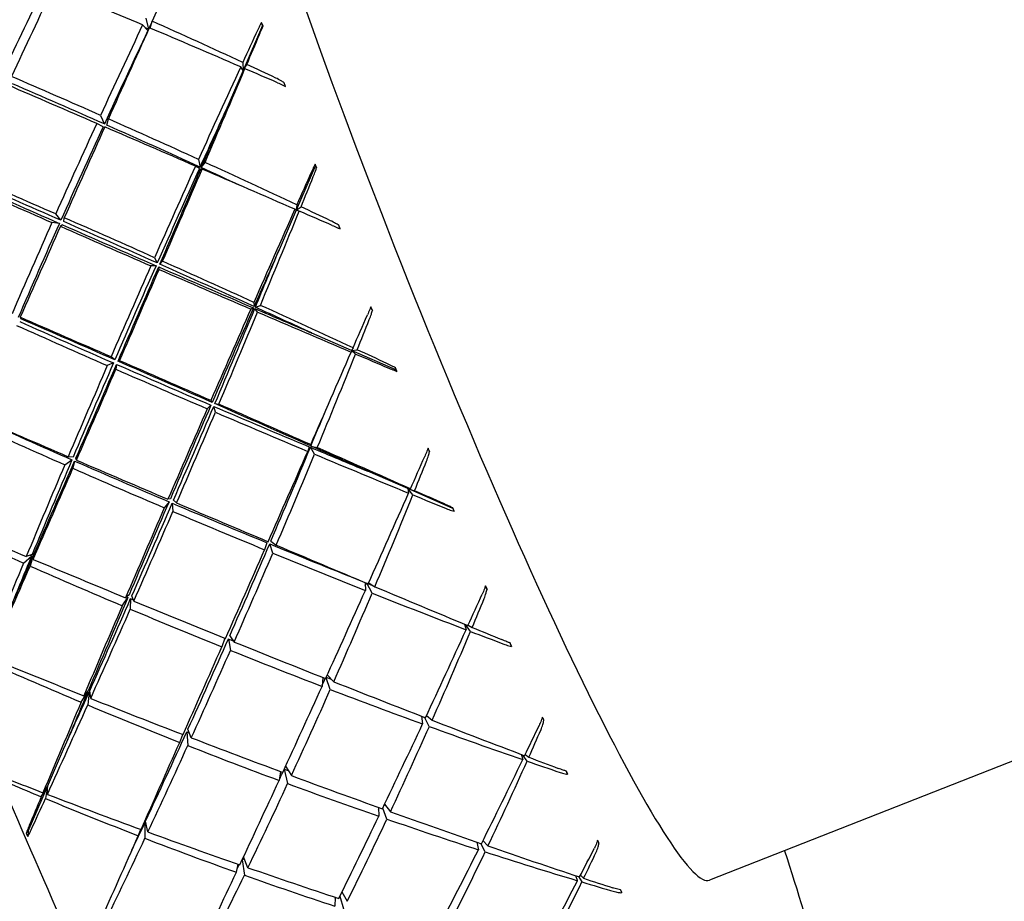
# Model space of a CAD drawing. Header units: inches. Extents: x 24 to 1128, y -94 to 748.
# Tile 94 of 256: x 381.553 to 382.601, y 191.251 to 192.189. Entities that reach past the tile are written whole.
import ezdxf

# ---------------------------------------------------------------- set-up
doc = ezdxf.new("R2010")
doc.units = ezdxf.units.IN
doc.header["$LTSCALE"] = 32
doc.header["$MEASUREMENT"] = 0
doc.layers.add('Visible (ANSI)', color=7, linetype='Continuous', lineweight=30)

msp = doc.modelspace()

# ---------------------------------------------------------------- linework, layer by layer
at = {"layer": 'Visible (ANSI)'}
for p, q in [((381.68756, 192.19075), (381.69048, 192.17906)), ((381.6923, 192.18026), (381.69439, 192.18769)), ((381.81186, 192.18311), (381.81085, 192.18633)), ((381.68983, 192.17769), (381.68422, 192.18369)), ((381.81186, 192.18311), (381.79107, 192.1351)), ((381.81186, 192.18311), (381.81235, 192.18257)), ((381.79107, 192.1351), (381.77265, 192.09255)), ((381.79107, 192.1351), (381.78859, 192.13905)), ((381.7907, 192.14364), (381.79107, 192.1351)), ((381.79107, 192.1351), (381.79508, 192.1416)), ((381.79316, 192.13708), (381.79107, 192.1351)), ((381.83624, 192.11818), (381.83501, 192.12197)), ((381.63931, 192.08739), (381.64346, 192.07817)), ((381.64626, 192.07693), (381.64773, 192.08365)), ((381.64214, 192.07531), (381.63536, 192.07879)), ((381.74367, 192.04049), (381.74533, 192.03232)), ((381.7447, 192.03094), (381.74044, 192.03333)), ((381.74757, 192.03024), (381.74608, 192.03034)), ((381.74667, 192.03171), (381.7506, 192.03733)), ((381.86818, 192.03395), (381.84766, 191.98641)), ((381.86818, 192.03395), (381.8678, 192.03549)), ((381.86818, 192.03395), (381.86937, 192.03168)), ((381.84766, 191.98641), (381.84628, 191.98744)), ((381.84834, 191.99208), (381.84766, 191.98641)), ((381.84766, 191.98641), (381.85277, 191.99)), ((381.59713, 191.97569), (381.59177, 191.98239)), ((381.60047, 191.97422), (381.60081, 191.97842)), ((381.84766, 191.98641), (381.82947, 191.94427)), ((381.85091, 191.98544), (381.84766, 191.98641)), ((381.59563, 191.97231), (381.5877, 191.97326)), ((381.59897, 191.97085), (381.59675, 191.96929)), ((381.89429, 191.96656), (381.89312, 191.97034)), ((381.69689, 191.93586), (381.69973, 191.93023)), ((381.69845, 191.92734), (381.69305, 191.92718)), ((381.70171, 191.92342), (381.70133, 191.92608)), ((381.70257, 191.92896), (381.70542, 191.93205)), ((381.80221, 191.88239), (381.79936, 191.88113)), ((381.80252, 191.88831), (381.80282, 191.88378)), ((381.80417, 191.88317), (381.80952, 191.88513)), ((381.92708, 191.8833), (381.92879, 191.87973)), ((381.55383, 191.87244), (381.55462, 191.87078)), ((381.80657, 191.87803), (381.8036, 191.88179)), ((381.90641, 191.83719), (381.86435, 191.85568)), ((381.6546, 191.82715), (381.65059, 191.83022)), ((381.90641, 191.83719), (381.90618, 191.8353)), ((381.9082, 191.83992), (381.90641, 191.83719)), ((381.90641, 191.83719), (381.91267, 191.83786)), ((381.95386, 191.81634), (381.90641, 191.83719)), ((381.91084, 191.83331), (381.90641, 191.83719)), ((381.65314, 191.82377), (381.64662, 191.82107)), ((381.65652, 191.82229), (381.65577, 191.81707)), ((381.65798, 191.82567), (381.65973, 191.82622)), ((381.95386, 191.81634), (381.95322, 191.8187)), ((381.95386, 191.81634), (381.95467, 191.81484)), ((381.75691, 191.77885), (381.75295, 191.77504)), ((381.75672, 191.78369), (381.75817, 191.78173)), ((381.76167, 191.77131), (381.75982, 191.77761)), ((381.76103, 191.78047), (381.76532, 191.77991)), ((381.86309, 191.73681), (381.86197, 191.73597)), ((381.86137, 191.7346), (381.85998, 191.7297)), ((381.86722, 191.72667), (381.86277, 191.73401)), ((381.86334, 191.73537), (381.87014, 191.7337)), ((381.98792, 191.73292), (381.9896, 191.72932)), ((381.60136, 191.71543), (381.60896, 191.72067)), ((381.61018, 191.72354), (381.60501, 191.72403)), ((381.61183, 191.71941), (381.60997, 191.71165)), ((381.61373, 191.7203), (381.61308, 191.72229)), ((381.96631, 191.69001), (381.92381, 191.7086)), ((382.01426, 191.66903), (381.96631, 191.69001)), ((381.97194, 191.68332), (381.96631, 191.69001)), ((381.96631, 191.69001), (381.97375, 191.68779)), ((381.96926, 191.68978), (381.96631, 191.69001)), ((381.96631, 191.69001), (381.96726, 191.68523)), ((381.7123, 191.67597), (381.70724, 191.66964)), ((381.71375, 191.67932), (381.71116, 191.6787)), ((381.7157, 191.67453), (381.71644, 191.66573)), ((381.71714, 191.67788), (381.72035, 191.67479)), ((382.01426, 191.66903), (382.01429, 191.66964)), ((382.01426, 191.66903), (382.01576, 191.66588)), ((381.81652, 191.63238), (381.81403, 191.62497)), ((381.82278, 191.62138), (381.81944, 191.63118)), ((381.82065, 191.634), (381.8264, 191.62984)), ((381.55745, 191.61073), (381.56611, 191.61848)), ((381.56667, 191.61984), (381.56037, 191.61776)), ((381.56747, 191.61788), (381.5645, 191.60762)), ((381.56762, 191.61473), (381.56807, 191.61925)), ((381.92118, 191.58992), (381.92126, 191.58163)), ((381.92851, 191.57876), (381.92272, 191.58928)), ((381.92489, 191.58975), (381.93142, 191.58563)), ((382.04911, 191.58657), (382.05075, 191.58303)), ((383.06934, 191.58057), (382.28758, 191.27314)), ((381.66244, 191.56536), (381.66857, 191.5742)), ((381.66978, 191.57702), (381.66606, 191.57383)), ((381.67145, 191.57299), (381.67107, 191.56172)), ((381.67481, 191.57022), (381.6727, 191.57582)), ((382.0268, 191.54575), (382.02847, 191.5398)), ((382.03314, 191.53801), (382.02784, 191.54532)), ((382.03075, 191.5448), (382.03496, 191.54235)), ((381.77183, 191.53068), (381.76852, 191.52157)), ((381.77551, 191.53009), (381.77772, 191.51786)), ((381.77695, 191.53336), (381.78163, 191.52672)), ((382.07504, 191.52582), (382.07675, 191.52211)), ((381.87613, 191.48895), (381.87524, 191.47954)), ((381.88398, 191.47619), (381.8794, 191.48871)), ((381.88075, 191.49168), (381.88761, 191.4844)), ((381.61873, 191.46266), (381.62591, 191.47396)), ((381.62648, 191.4753), (381.62165, 191.46954)), ((381.62889, 191.46666), (381.62788, 191.47474)), ((381.62728, 191.47339), (381.62578, 191.45971)), ((381.98106, 191.44781), (381.98215, 191.43945)), ((381.98936, 191.43682), (381.98423, 191.44658)), ((381.98645, 191.44865), (381.99231, 191.44345)), ((381.73603, 191.42479), (381.73244, 191.43388)), ((381.72365, 191.41992), (381.72683, 191.42833)), ((381.73119, 191.43112), (381.73227, 191.41653)), ((381.58287, 191.37296), (381.60106, 191.4151)), ((382.08695, 191.40719), (382.08878, 191.40149)), ((382.09341, 191.39988), (382.08906, 191.40639)), ((382.09145, 191.40704), (382.09527, 191.40404)), ((381.83493, 191.39138), (381.83857, 191.376)), ((381.8364, 191.39456), (381.84252, 191.38454)), ((381.83092, 191.38886), (381.82941, 191.37939)), ((382.13502, 191.38945), (382.13659, 191.38601)), ((381.56235, 191.32542), (381.58287, 191.37296)), ((381.5763, 191.36198), (381.58287, 191.37296)), ((381.58287, 191.37296), (381.57813, 191.36632)), ((381.58287, 191.37296), (381.58078, 191.36011)), ((381.5828, 191.36453), (381.58287, 191.37296)), ((381.93527, 191.35063), (381.93554, 191.34123)), ((381.94422, 191.33822), (381.93973, 191.34995)), ((381.94168, 191.354), (381.94792, 191.34609)), ((381.67962, 191.32048), (381.68225, 191.32724)), ((381.6867, 191.33467), (381.68664, 191.31777)), ((381.68978, 191.32448), (381.68731, 191.33597)), ((381.56235, 191.32542), (381.56028, 191.32319)), ((381.56235, 191.32542), (381.5619, 191.31964)), ((382.04002, 191.31366), (382.0416, 191.3056)), ((382.04876, 191.30329), (382.04415, 191.31223)), ((382.04644, 191.31526), (382.05177, 191.3096)), ((381.79633, 191.28648), (381.79164, 191.29804)), ((381.78396, 191.28161), (381.78572, 191.29018)), ((381.79021, 191.29496), (381.79251, 191.27856)), ((382.14714, 191.27267), (382.1453, 191.27798)), ((382.14803, 191.27707), (382.15172, 191.2713)), ((382.15363, 191.27522), (382.15016, 191.27845)), ((381.88927, 191.2549), (381.88887, 191.24554)), ((381.89419, 191.25631), (381.89794, 191.24256)), ((381.89631, 191.26062), (381.90198, 191.25069)), ((382.19283, 191.26303), (382.19426, 191.2599))]:
    msp.add_line(p, q, dxfattribs=at)
for centre, major_axis, ratio, start_param, end_param in [((382.0131, 191.9711), (0.27448, -0.69797), 0.086988, 3.1415927, 6.2831853), ((381.58666, 191.8034), (-0.716, -1.62403), 0.0326249, 4.4253089, 4.4879037), ((381.91805, 191.93372), (-0.74019, -1.5918), 0.24529, 4.6416975, 4.7014929), ((381.58666, 191.8034), (-0.72635, -1.62221), 0.0976264, 4.4942167, 4.5543186), ((381.91805, 191.93372), (-1.60426, 0.70832), 0.0778029, 4.8929184, 4.9530202), ((381.91805, 191.93372), (-0.7179, -1.5712), 0.1793447, 4.6329559, 4.636837), ((381.58666, 191.8034), (-1.5381, 0.70578), 0.2330987, 4.6866494, 4.7492442), ((381.90413, 191.919), (0.33856, -0.86068), 0.012554, 1.8770869, 1.8816844), ((381.91805, 191.93372), (-0.73555, -1.60983), 0.1793447, 4.6387697, 4.6988716), ((381.91805, 191.93372), (-0.7179, -1.5712), 0.1793447, 4.6387697, 4.7023933), ((381.58666, 191.8034), (-0.716, -1.62403), 0.0326249, 4.4923254, 4.5533536), ((381.58666, 191.8034), (-1.50118, 0.68884), 0.2330987, 4.7501209, 4.7523185), ((381.91805, 191.93372), (-0.7179, -1.5712), 0.1793447, 4.6372238, 4.637893), ((381.91805, 191.93372), (-1.60426, 0.70832), 0.0778029, 4.8274685, 4.8884967), ((381.91805, 191.93372), (-0.72855, -1.62062), 0.1141624, 4.6123087, 4.6339418), ((381.58666, 191.8034), (-0.70274, -1.61883), 0.0328481, 1.7955022, 1.8156531), ((381.91805, 191.93372), (-0.72855, -1.62062), 0.1141624, 4.6367968, 4.697825), ((381.58666, 191.8034), (-0.70274, -1.61883), 0.0328481, 1.7300523, 1.7926471), ((381.91805, 191.93372), (-1.60426, 0.70832), 0.0778029, 4.8029804, 4.8246135), ((381.58666, 191.8034), (-1.5381, 0.70578), 0.2330987, 4.6636435, 4.6837944), ((381.58666, 191.8034), (-1.57185, 0.70842), 0.1628473, 4.7522396, 4.8123415), ((381.91805, 191.93372), (-1.62222, 0.70513), 0.0116912, 4.8926276, 4.9524229), ((381.58666, 191.8034), (-1.53412, 0.69142), 0.1628473, 4.7487179, 4.8123415), ((381.8213, 192.14056), (0.29288, -0.83567), 0.0076701, 1.5412605, 1.545858), ((381.91805, 191.93372), (-0.71106, -1.58172), 0.1141624, 4.6632179, 4.70137), ((381.58666, 191.8034), (-0.68588, -1.57998), 0.0328481, 1.7300523, 1.7690811), ((381.58666, 191.8034), (-1.57185, 0.70842), 0.1628473, 4.6858634, 4.7468916), ((381.91805, 191.93372), (-0.73555, -1.60983), 0.1793447, 4.7042196, 4.7640149), ((381.91805, 191.93372), (-0.7179, -1.5712), 0.1793447, 4.7042196, 4.7675289), ((381.58666, 191.8034), (-0.716, -1.62403), 0.0326249, 4.5587015, 4.6188034), ((381.91805, 191.93372), (-1.62222, 0.70513), 0.0116912, 4.8271777, 4.8872796), ((381.58666, 191.8034), (-1.53412, 0.69142), 0.1628473, 4.6823185, 4.7468916), ((381.91805, 191.93372), (-0.72855, -1.62062), 0.1141624, 4.7022467, 4.7623485), ((381.91805, 191.93372), (-0.71106, -1.58172), 0.1141624, 4.7022467, 4.7658702), ((381.58666, 191.8034), (-0.68588, -1.57998), 0.0328481, 1.6646025, 1.7291756), ((381.58666, 191.8034), (-0.70274, -1.61883), 0.0328481, 1.6646025, 1.7256307), ((381.58666, 191.8034), (-1.53412, 0.69142), 0.1628473, 4.6543809, 4.6814418), ((381.91805, 191.93372), (-1.62222, 0.70513), 0.0116912, 4.7617279, 4.8227561), ((381.58666, 191.8034), (-1.57185, 0.70842), 0.1628473, 4.618847, 4.6814418), ((381.93266, 191.84791), (0.34698, -0.85048), 0.0120441, 1.7836741, 1.7882712), ((381.58666, 191.8034), (-1.59857, 0.70868), 0.0948361, 4.7512133, 4.8110086), ((381.58666, 191.8034), (-1.56021, 0.69167), 0.0948361, 4.7476993, 4.8110086), ((381.91805, 191.93372), (-0.7189, -1.62424), 0.0491935, 4.6765992, 4.6982323), ((381.58666, 191.8034), (-0.6864, -1.60672), 0.099356, 1.7295099, 1.7496609), ((381.91805, 191.93372), (-1.63324, 0.69892), 0.0535697, 1.3299967, 1.3900986), ((381.91805, 191.93372), (-1.59404, 0.68215), 0.0535697, 1.3264751, 1.3900986), ((381.91805, 191.93372), (-0.7189, -1.62424), 0.0491935, 4.7010873, 4.7621156), ((381.58666, 191.8034), (-1.57185, 0.70842), 0.1628473, 4.595841, 4.6159919), ((381.58666, 191.8034), (-1.59857, 0.70868), 0.0948361, 4.6854569, 4.7455588), ((381.58666, 191.8034), (-0.6864, -1.60672), 0.099356, 1.6640601, 1.7266549), ((381.91805, 191.93372), (-1.62222, 0.70513), 0.0116912, 4.7372398, 4.7588729), ((381.91805, 191.93372), (-0.73555, -1.60983), 0.1793447, 4.7696694, 4.8297713), ((381.91805, 191.93372), (-0.7179, -1.5712), 0.1793447, 4.7696694, 4.833293), ((381.58666, 191.8034), (-0.716, -1.62403), 0.0326249, 4.6244579, 4.6842533), ((381.91805, 191.93372), (-1.63324, 0.69892), 0.0535697, 1.3957531, 1.4555485), ((381.91805, 191.93372), (-1.59404, 0.68215), 0.0535697, 1.3922392, 1.4555485), ((381.58666, 191.8034), (-1.56021, 0.69167), 0.0948361, 4.6819352, 4.7455588), ((381.84582, 192.07222), (0.3107, -0.85088), 0.0105426, 1.4423216, 1.4469187), ((381.91805, 191.93372), (-0.70165, -1.58526), 0.0491935, 4.7275084, 4.7656605), ((381.58666, 191.8034), (-0.66993, -1.56816), 0.099356, 1.6640601, 1.7030889), ((381.91805, 191.93372), (-0.72855, -1.62062), 0.1141624, 4.7676965, 4.8274918), ((381.91805, 191.93372), (-0.71106, -1.58172), 0.1141624, 4.7676965, 4.8310058), ((381.58666, 191.8034), (-0.68588, -1.57998), 0.0328481, 1.5991526, 1.6627762), ((381.91805, 191.93372), (-1.59404, 0.68215), 0.0535697, 1.4573748, 1.5209983), ((381.58666, 191.8034), (-1.56021, 0.69167), 0.0948361, 4.6155358, 4.6801089), ((381.58666, 191.8034), (-1.59857, 0.70868), 0.0948361, 4.6190807, 4.6801089), ((381.58666, 191.8034), (-0.70274, -1.61883), 0.0328481, 1.5991526, 1.6592545), ((381.91805, 191.93372), (-1.63324, 0.69892), 0.0535697, 1.4608964, 1.5209983), ((381.91805, 191.93372), (-0.70165, -1.58526), 0.0491935, 4.7665372, 4.8301607), ((381.58666, 191.8034), (-1.56021, 0.69167), 0.0948361, 4.5756303, 4.6146591), ((381.58666, 191.8034), (-1.59857, 0.70868), 0.0948361, 4.5520643, 4.6146591), ((381.96144, 191.77856), (0.35236, -0.83311), 0.0103914, 1.6881327, 1.6927304), ((381.58666, 191.8034), (-1.61831, 0.70622), 0.0284162, 4.6852743, 4.7450697), ((381.91805, 191.93372), (-0.7189, -1.62424), 0.0491935, 4.7665372, 4.8266391), ((381.58666, 191.8034), (-0.66993, -1.56816), 0.099356, 1.5986103, 1.6631834), ((381.58666, 191.8034), (-0.6864, -1.60672), 0.099356, 1.5986103, 1.6596385), ((381.91805, 191.93372), (-1.59404, 0.68215), 0.0535697, 1.521875, 1.5600271), ((381.91805, 191.93372), (-1.63324, 0.69892), 0.0535697, 1.5254199, 1.5864482), ((381.91805, 191.93372), (-0.7064, -1.62081), 0.0161071, 1.5199124, 1.5415455), ((381.91805, 191.93372), (-1.63737, 0.68947), 0.1185359, 1.3942353, 1.4543372), ((381.91805, 191.93372), (-1.59808, 0.67292), 0.1185359, 1.3907136, 1.4543372), ((381.58666, 191.8034), (-1.57947, 0.68927), 0.0284162, 4.6817604, 4.7450697), ((381.58666, 191.8034), (-0.66679, -1.58788), 0.1674968, 1.6626654, 1.6828163), ((381.91805, 191.93372), (-0.7064, -1.62081), 0.0161071, 1.4560292, 1.5170574), ((381.58666, 191.8034), (-0.66679, -1.58788), 0.1674968, 1.5972155, 1.6598103), ((381.91805, 191.93372), (-1.63324, 0.69892), 0.0535697, 1.5893032, 1.6109363), ((381.58666, 191.8034), (-1.59857, 0.70868), 0.0948361, 4.5290583, 4.5492092), ((381.91805, 191.93372), (-0.72855, -1.62062), 0.1141624, 4.8331463, 4.8932482), ((381.91805, 191.93372), (-0.71106, -1.58172), 0.1141624, 4.8331463, 4.8967699), ((381.58666, 191.8034), (-0.68588, -1.57998), 0.0328481, 1.5337028, 1.5970121), ((381.91805, 191.93372), (-1.59808, 0.67292), 0.1185359, 1.4564777, 1.519787), ((381.58666, 191.8034), (-1.57947, 0.68927), 0.0284162, 4.6159963, 4.6796198), ((381.58666, 191.8034), (-1.61831, 0.70622), 0.0284162, 4.6195179, 4.6796198), ((381.58666, 191.8034), (-0.70274, -1.61883), 0.0328481, 1.5337028, 1.5934981), ((381.91805, 191.93372), (-1.63737, 0.68947), 0.1185359, 1.4599917, 1.519787), ((381.8721, 192.00173), (0.32629, -0.8594), 0.0121135, 1.3469749, 1.3515718), ((381.91805, 191.93372), (-0.70165, -1.58526), 0.0491935, 4.831987, 4.8952963), ((381.58666, 191.8034), (-0.66993, -1.56816), 0.099356, 1.5331604, 1.596784), ((381.91805, 191.93372), (-1.59808, 0.67292), 0.1185359, 1.5216133, 1.5852369), ((381.58666, 191.8034), (-1.57947, 0.68927), 0.0284162, 4.5495968, 4.61417), ((381.58666, 191.8034), (-1.61831, 0.70622), 0.0284162, 4.5531418, 4.61417), ((381.91805, 191.93372), (-0.7189, -1.62424), 0.0491935, 4.831987, 4.8917824), ((381.58666, 191.8034), (-0.6864, -1.60672), 0.099356, 1.5331604, 1.5932623), ((381.91805, 191.93372), (-1.63737, 0.68947), 0.1185359, 1.525135, 1.5852369), ((381.58666, 191.8034), (-0.65078, -1.54977), 0.1674968, 1.5972155, 1.6195059), ((381.91805, 191.93372), (-1.6347, 0.67656), 0.1837522, 1.3912772, 1.4523054), ((381.58666, 191.8034), (-1.63109, 0.7008), 0.0370077, 1.5378451, 1.597947), ((381.91805, 191.93372), (-1.59547, 0.66033), 0.1837522, 1.3895657, 1.4523054), ((381.91805, 191.93372), (-0.7064, -1.62081), 0.0161071, 1.3915057, 1.4516075), ((381.58666, 191.8034), (-0.65078, -1.54977), 0.1674968, 1.5317657, 1.5963388), ((381.58666, 191.8034), (-0.66679, -1.58788), 0.1674968, 1.5317657, 1.5927939), ((381.91805, 191.93372), (-1.59808, 0.67292), 0.1185359, 1.5861135, 1.6242656), ((381.58666, 191.8034), (-1.57947, 0.68927), 0.0284162, 4.5096914, 4.5487201), ((381.91805, 191.93372), (-1.63737, 0.68947), 0.1185359, 1.5896585, 1.6506867), ((381.58666, 191.8034), (-1.61831, 0.70622), 0.0284162, 4.4861253, 4.5487201), ((381.99001, 191.71203), (0.35486, -0.80946), 0.0074231, 1.5889042, 1.5935022), ((381.91805, 191.93372), (-0.72855, -1.62062), 0.1141624, 4.8985962, 4.9596244), ((381.91805, 191.93372), (-0.71106, -1.58172), 0.1141624, 4.8985962, 4.9631694), ((381.58666, 191.8034), (-0.68588, -1.57998), 0.0328481, 1.4682529, 1.5318765), ((381.91805, 191.93372), (-1.59547, 0.66033), 0.1837522, 1.4541317, 1.5177552), ((381.58666, 191.8034), (-1.63109, 0.7008), 0.0370077, 1.6032949, 1.6630903), ((381.91805, 191.93372), (-0.69087, -1.61045), 0.0822965, 1.4541199, 1.4757529), ((381.58666, 191.8034), (-0.64363, -1.56252), 0.237924, 1.5947849, 1.6149358), ((381.58666, 191.8034), (-0.70274, -1.61883), 0.0328481, 1.4682529, 1.5283548), ((381.91805, 191.93372), (-1.6347, 0.67656), 0.1837522, 1.4576534, 1.5177552), ((381.91805, 191.93372), (-0.69087, -1.61045), 0.0822965, 1.3902366, 1.4512648), ((381.58666, 191.8034), (-0.64363, -1.56252), 0.237924, 1.5293351, 1.5919299), ((381.91805, 191.93372), (-1.63737, 0.68947), 0.1185359, 1.6535418, 1.6751748), ((381.58666, 191.8034), (-1.61831, 0.70622), 0.0284162, 4.4631193, 4.4832703), ((381.91805, 191.93372), (-0.70165, -1.58526), 0.0491935, 4.8974369, 4.9610604), ((381.58666, 191.8034), (-0.66993, -1.56816), 0.099356, 1.4677106, 1.5310199), ((381.91805, 191.93372), (-1.59547, 0.66033), 0.1837522, 1.5198958, 1.5832051), ((381.58666, 191.8034), (-1.63109, 0.7008), 0.0370077, 1.6687448, 1.7288467), ((381.91805, 191.93372), (-0.7189, -1.62424), 0.0491935, 4.8974369, 4.9575388), ((381.58666, 191.8034), (-0.6864, -1.60672), 0.099356, 1.4677106, 1.5275059), ((381.91805, 191.93372), (-1.6347, 0.67656), 0.1837522, 1.5234098, 1.5832051), ((381.89968, 191.93029), (0.33926, -0.86075), 0.0125514, 1.2536093, 1.258206), ((381.91805, 191.93372), (-1.62537, 0.65994), 0.249769, 1.3867111, 1.4493059), ((381.58666, 191.8034), (-1.63697, 0.69219), 0.1019971, 1.536829, 1.5978572), ((381.58666, 191.8034), (-0.65078, -1.54977), 0.1674968, 1.4663158, 1.5299394), ((381.91805, 191.93372), (-1.59547, 0.66033), 0.1837522, 1.5850314, 1.6442678), ((381.91805, 191.93372), (-0.7064, -1.62081), 0.0161071, 1.3263624, 1.3861577), ((381.58666, 191.8034), (-0.66679, -1.58788), 0.1674968, 1.4663158, 1.5264177), ((381.91805, 191.93372), (-1.6347, 0.67656), 0.1837522, 1.5885531, 1.6486549), ((381.58666, 191.8034), (-1.63109, 0.7008), 0.0370077, 1.7341946, 1.7952229), ((381.91805, 191.93372), (-0.72855, -1.62062), 0.1141624, 4.964046, 5.0266408), ((381.91805, 191.93372), (-0.71106, -1.58172), 0.1141624, 4.964046, 5.0030748), ((381.58666, 191.8034), (-0.68588, -1.57998), 0.0328481, 1.4292242, 1.4673762), ((381.91805, 191.93372), (-1.58636, 0.6441), 0.249769, 1.4483274, 1.4493059), ((381.91805, 191.93372), (-1.58636, 0.6441), 0.249769, 1.4501825, 1.4504681), ((381.58666, 191.8034), (-1.63697, 0.69219), 0.1019971, 1.6022789, 1.6623807), ((381.58666, 191.8034), (-0.70274, -1.61883), 0.0328481, 1.4028031, 1.4638313), ((381.91805, 191.93372), (-1.62537, 0.65994), 0.249769, 1.4537275, 1.5147557), ((381.58666, 191.8034), (-0.62819, -1.52502), 0.237924, 1.5263314, 1.5283533), ((381.91805, 191.93372), (-1.59547, 0.66033), 0.1837522, 1.6507011, 1.6540138), ((381.91805, 191.93372), (-0.69087, -1.61045), 0.0822965, 1.3257131, 1.385815), ((381.58666, 191.8034), (-0.64363, -1.56252), 0.237924, 1.4638852, 1.5249134), ((381.91805, 191.93372), (-1.6347, 0.67656), 0.1837522, 1.6530766, 1.7141048), ((381.58666, 191.8034), (-1.63109, 0.7008), 0.0370077, 1.7996445, 1.8622393), ((382.01787, 191.64952), (0.35474, -0.78074), 0.0028516, 1.484241, 1.4888379), ((381.91805, 191.93372), (-0.70165, -1.58526), 0.0491935, 4.9628867, 5.0274599), ((381.58666, 191.8034), (-0.66993, -1.56816), 0.099356, 1.4022607, 1.4658843), ((381.91805, 191.93372), (-1.58636, 0.6441), 0.249769, 1.5138714, 1.5147557), ((381.91805, 191.93372), (-1.58636, 0.6441), 0.249769, 1.516582, 1.5183327), ((381.58666, 191.8034), (-1.63697, 0.69219), 0.1019971, 1.6677287, 1.727524), ((381.91805, 191.93372), (-0.6721, -1.59331), 0.1499622, 1.3875053, 1.4091384), ((381.58666, 191.8034), (-0.61657, -1.53095), 0.3113697, 1.5255387, 1.5456896), ((381.91805, 191.93372), (-0.7189, -1.62424), 0.0491935, 4.9628867, 5.023915), ((381.58666, 191.8034), (-0.6864, -1.60672), 0.099356, 1.4022607, 1.4623626), ((381.91805, 191.93372), (-1.62537, 0.65994), 0.249769, 1.5201037, 1.5802055), ((381.91805, 191.93372), (-0.6721, -1.59331), 0.1499622, 1.323622, 1.3846503), ((381.58666, 191.8034), (-0.61657, -1.53095), 0.3113697, 1.4600888, 1.5226836), ((381.91805, 191.93372), (-1.6347, 0.67656), 0.1837522, 1.7169598, 1.7385929), ((381.58666, 191.8034), (-1.63109, 0.7008), 0.0370077, 1.8650943, 1.8852453), ((381.58666, 191.8034), (-0.65078, -1.54977), 0.1674968, 1.400866, 1.4641753), ((381.91805, 191.93372), (-1.58636, 0.6441), 0.249769, 1.5823461, 1.5856419), ((381.58666, 191.8034), (-1.63697, 0.69219), 0.1019971, 1.7331786, 1.7932804), ((381.91805, 191.93372), (-0.7064, -1.62081), 0.0161071, 1.260606, 1.3207079), ((381.58666, 191.8034), (-0.66679, -1.58788), 0.1674968, 1.400866, 1.4606613), ((381.91805, 191.93372), (-1.62537, 0.65994), 0.249769, 1.5858601, 1.6456554), ((381.92811, 191.85909), (0.34934, -0.85472), 0.0119206, 1.1606744, 1.1652712), ((381.91805, 191.93372), (-1.60959, 0.63925), 0.317159, 1.4479342, 1.510529), ((381.58666, 191.8034), (-1.63602, 0.68019), 0.167098, 1.6004664, 1.6614946), ((381.58666, 191.8034), (-0.62819, -1.52502), 0.237924, 1.4562957, 1.4611627), ((381.91805, 191.93372), (-1.58636, 0.6441), 0.249769, 1.6477492, 1.6512126), ((381.58666, 191.8034), (-1.63697, 0.69219), 0.1019971, 1.7986284, 1.8596566), ((381.91805, 191.93372), (-0.70165, -1.58526), 0.0491935, 5.0283366, 5.0673653), ((381.91805, 191.93372), (-1.57096, 0.62391), 0.317159, 1.510266, 1.510529), ((381.91805, 191.93372), (-0.69087, -1.61045), 0.0822965, 1.2605698, 1.3203651), ((381.58666, 191.8034), (-0.64363, -1.56252), 0.237924, 1.3984354, 1.4585372), ((381.91805, 191.93372), (-1.62537, 0.65994), 0.249769, 1.6510034, 1.7111052), ((381.58666, 191.8034), (-0.66993, -1.56816), 0.099356, 1.3632319, 1.401384), ((381.91805, 191.93372), (-1.57096, 0.62391), 0.317159, 1.5114057, 1.5119283), ((381.58666, 191.8034), (-1.63602, 0.68019), 0.167098, 1.6659162, 1.7260181), ((381.91805, 191.93372), (-0.7189, -1.62424), 0.0491935, 5.0283366, 5.0909314), ((381.58666, 191.8034), (-0.6864, -1.60672), 0.099356, 1.3368109, 1.3978391), ((381.91805, 191.93372), (-1.60959, 0.63925), 0.317159, 1.5149507, 1.5759789), ((381.58666, 191.8034), (-1.63697, 0.69219), 0.1019971, 1.8640782, 1.926673), ((382.04455, 191.59204), (0.35201, -0.74772), 0.003728, 4.9062136, 4.9108111), ((381.91805, 191.93372), (-0.6721, -1.59331), 0.1499622, 1.2590985, 1.3192004), ((381.58666, 191.8034), (-0.61657, -1.53095), 0.3113697, 1.394639, 1.4556672), ((381.91805, 191.93372), (-1.62537, 0.65994), 0.249769, 1.7155269, 1.7765551), ((381.91805, 191.93372), (-0.64988, -1.56958), 0.2197415, 1.3199127, 1.3415458), ((381.58666, 191.8034), (0.58495, 1.49358), 0.3886709, 4.5959322, 4.6160831), ((381.58666, 191.8034), (-0.65078, -1.54977), 0.1674968, 1.3354162, 1.3990397), ((381.91805, 191.93372), (-1.57096, 0.62391), 0.317159, 1.5778052, 1.5795665), ((381.58666, 191.8034), (-1.63602, 0.68019), 0.167098, 1.7313661, 1.7911614), ((381.91805, 191.93372), (-0.7064, -1.62081), 0.0161071, 1.1942298, 1.255258), ((381.58666, 191.8034), (-0.66679, -1.58788), 0.1674968, 1.3354162, 1.395518), ((381.91805, 191.93372), (-1.60959, 0.63925), 0.317159, 1.5813268, 1.6414287), ((381.91805, 191.93372), (-0.64988, -1.56958), 0.2197415, 1.2560294, 1.3170577), ((381.58666, 191.8034), (-1.63697, 0.69219), 0.1019971, 1.9295281, 1.949679), ((381.91805, 191.93372), (-1.57096, 0.62391), 0.317159, 1.6435907, 1.6463386), ((381.58666, 191.8034), (0.58495, 1.49358), 0.3886709, 4.5304824, 4.5930772), ((381.91805, 191.93372), (-1.62537, 0.65994), 0.249769, 1.7794101, 1.8010432), ((381.58666, 191.8034), (-1.62837, 0.66454), 0.2328579, 1.6386942, 1.6603273), ((381.91805, 191.93372), (-0.69087, -1.61045), 0.0822965, 1.1948134, 1.2549153), ((381.58666, 191.8034), (-0.62819, -1.52502), 0.237924, 1.3882722, 1.3939435), ((381.58666, 191.8034), (-1.63602, 0.68019), 0.167098, 1.7968159, 1.8569178), ((381.95679, 191.7896), (0.35656, -0.84181), 0.0101871, 1.066485, 1.0710806), ((381.91805, 191.93372), (-1.58765, 0.61393), 0.3865323, 1.4844851, 1.504636), ((381.58666, 191.8034), (-0.64363, -1.56252), 0.237924, 1.3329855, 1.3927809), ((381.91805, 191.93372), (-1.60959, 0.63925), 0.317159, 1.6470832, 1.7068786), ((381.91805, 191.93372), (-0.7189, -1.62424), 0.0491935, 5.0937864, 5.1139374), ((381.58666, 191.8034), (-0.6864, -1.60672), 0.099356, 1.3123227, 1.3339558), ((381.91805, 191.93372), (-1.58765, 0.61393), 0.3865323, 1.507491, 1.5700858), ((381.58666, 191.8034), (-1.62837, 0.66454), 0.2328579, 1.6631824, 1.7242106), ((381.58666, 191.8034), (-0.60177, -1.49421), 0.3113697, 1.3888254, 1.3899567), ((381.91805, 191.93372), (-1.57096, 0.62391), 0.317159, 1.7108027, 1.7115801), ((381.91805, 191.93372), (-0.6721, -1.59331), 0.1499622, 1.1939552, 1.2537506), ((381.58666, 191.8034), (-0.61657, -1.53095), 0.3113697, 1.3291891, 1.389291), ((381.91805, 191.93372), (-1.60959, 0.63925), 0.317159, 1.7122265, 1.7723284), ((381.58666, 191.8034), (-1.63602, 0.68019), 0.167098, 1.8622658, 1.923294), ((381.58666, 191.8034), (-0.65078, -1.54977), 0.1674968, 1.3146291, 1.3345395), ((381.91805, 191.93372), (-1.54955, 0.5992), 0.3865323, 1.5709625, 1.5715873), ((381.53583, 191.70472), (-0.33355, 0.86079), 0.1356644, 1.9767954, 1.9813928), ((381.91805, 191.93372), (-0.7064, -1.62081), 0.0161071, 1.1272134, 1.1898082), ((381.58666, 191.8034), (-0.66679, -1.58788), 0.1674968, 1.2699663, 1.3309945), ((381.91805, 191.93372), (-1.58765, 0.61393), 0.3865323, 1.5745075, 1.6355357), ((381.58666, 191.8034), (-1.62837, 0.66454), 0.2328579, 1.7286322, 1.7887341), ((381.58666, 191.8034), (-1.63602, 0.68019), 0.167098, 1.9277156, 1.9903104), ((381.91805, 191.93372), (-0.62386, -1.53956), 0.2923442, 1.2510568, 1.2726899), ((382.06964, 191.54049), (0.3471, -0.71232), 0.0128049, 5.0270641, 5.0316629), ((381.91805, 191.93372), (-1.54955, 0.5992), 0.3865323, 1.6377888, 1.6391163), ((381.91805, 191.93372), (-0.64988, -1.56958), 0.2197415, 1.1915059, 1.2516078), ((381.58666, 191.8034), (0.58495, 1.49358), 0.3886709, 4.4650325, 4.5260607), ((381.91805, 191.93372), (-1.60959, 0.63925), 0.317159, 1.7767501, 1.8377783), ((381.58666, 191.8034), (0.54759, 1.45106), 0.4707946, 4.5216856, 4.5418365), ((381.58666, 191.8034), (-0.62819, -1.52502), 0.237924, 1.3235094, 1.3266753), ((381.58666, 191.8034), (-1.62837, 0.66454), 0.2328579, 1.7940821, 1.8538774), ((381.91805, 191.93372), (-0.69087, -1.61045), 0.0822965, 1.1284372, 1.1894654), ((381.58666, 191.8034), (-0.64363, -1.56252), 0.237924, 1.2675357, 1.3276376), ((381.91805, 191.93372), (-1.58765, 0.61393), 0.3865323, 1.6408836, 1.7009855), ((381.58666, 191.8034), (-1.63602, 0.68019), 0.167098, 1.9931655, 2.0133164), ((381.91805, 191.93372), (-0.62386, -1.53956), 0.2923442, 1.1871735, 1.2482018), ((381.58666, 191.8034), (0.54759, 1.45106), 0.4707946, 4.4562358, 4.5188305), ((381.91805, 191.93372), (-1.60959, 0.63925), 0.317159, 1.8406333, 1.8622664), ((381.58666, 191.8034), (-0.60177, -1.49421), 0.3113697, 1.3217157, 1.3226048), ((381.91805, 191.93372), (-1.54955, 0.5992), 0.3865323, 1.705079, 1.7056439), ((381.98556, 191.72223), (0.36046, -0.82149), 0.0072083, 0.9698577, 0.9744551)]:
    msp.add_ellipse(centre, major_axis=major_axis, ratio=ratio, start_param=start_param, end_param=end_param, dxfattribs=at)
for points, knots in [([(381.03542, 192.9272), (381.02584, 192.91616), (381.02523, 192.90011), (381.02829, 192.83825), (381.03934, 192.7793), (381.07715, 192.62894), (381.10304, 192.53973), (381.16708, 192.33833), (381.20517, 192.2263), (381.28976, 191.9905), (381.33622, 191.8668), (381.43286, 191.62015), (381.48301, 191.49725), (381.58194, 191.26464), (381.6307, 191.15497), (381.72194, 190.95987), (381.7644, 190.8745), (381.8389, 190.73644), (381.8708, 190.68397), (381.91709, 190.62262), (381.93136, 190.60561), (381.95033, 190.60503)], [4.0989298, 4.0989298, 4.0989298, 4.0989298, 4.3058174, 4.3058174, 4.6466811, 4.6466811, 4.9687286, 4.9687286, 5.2893325, 5.2893325, 5.6096244, 5.6096244, 5.9298473, 5.9298473, 6.2501266, 6.2501266, 6.5706808, 6.5706808, 6.8924496, 6.8924496, 7.1577613, 7.1577613, 7.1577613, 7.1577613]), ([(381.81085, 192.18633), (381.81037, 192.1855), (381.80986, 192.18459), (381.80856, 192.18216), (381.80756, 192.18014), (381.80676, 192.1784)], [0.15983274, 0.15983274, 0.15983274, 0.15983274, 0.167963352, 0.167963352, 0.182651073, 0.182651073, 0.182651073, 0.182651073]), ([(381.8086, 192.17344), (381.80938, 192.17526), (381.81027, 192.1774), (381.81142, 192.18023), (381.81191, 192.18146), (381.81235, 192.18257)], [0, 0, 0, 0, 0.015156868, 0.015156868, 0.025145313, 0.025145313, 0.025145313, 0.025145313]), ([(381.83501, 192.12197), (381.83387, 192.12272), (381.83263, 192.1235), (381.8298, 192.12516), (381.82769, 192.12628), (381.82592, 192.12711)], [0.165380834, 0.165380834, 0.165380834, 0.165380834, 0.175369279, 0.175369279, 0.190526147, 0.190526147, 0.190526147, 0.190526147]), ([(381.8278, 192.12211), (381.82954, 192.12136), (381.83165, 192.1204), (381.83433, 192.11913), (381.83538, 192.11862), (381.83635, 192.11812)], [0, 0, 0, 0, 0.014687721, 0.014687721, 0.022818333, 0.022818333, 0.022818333, 0.022818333]), ([(381.8678, 192.03549), (381.86735, 192.03459), (381.86688, 192.0336), (381.86566, 192.03103), (381.86471, 192.02895), (381.86393, 192.02719)], [0.15983274, 0.15983274, 0.15983274, 0.15983274, 0.167963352, 0.167963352, 0.182651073, 0.182651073, 0.182651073, 0.182651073]), ([(381.86587, 192.02214), (381.86661, 192.02399), (381.86746, 192.02619), (381.86853, 192.02917), (381.86897, 192.03047), (381.86937, 192.03168)], [0, 0, 0, 0, 0.015156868, 0.015156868, 0.025145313, 0.025145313, 0.025145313, 0.025145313]), ([(381.89312, 191.97034), (381.89199, 191.97103), (381.89076, 191.97174), (381.88793, 191.97331), (381.88581, 191.97441), (381.88402, 191.97525)], [0.165380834, 0.165380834, 0.165380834, 0.165380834, 0.175369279, 0.175369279, 0.190526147, 0.190526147, 0.190526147, 0.190526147]), ([(381.88598, 191.97021), (381.88775, 191.96944), (381.88986, 191.96852), (381.89253, 191.96734), (381.89356, 191.96688), (381.89453, 191.96645)], [0, 0, 0, 0, 0.014687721, 0.014687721, 0.022818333, 0.022818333, 0.022818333, 0.022818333]), ([(381.92718, 191.88353), (381.92676, 191.88256), (381.92632, 191.88151), (381.92517, 191.87883), (381.92426, 191.87671), (381.92349, 191.87495)], [0.15981607, 0.15981607, 0.15981607, 0.15981607, 0.167946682, 0.167946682, 0.182634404, 0.182634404, 0.182634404, 0.182634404]), ([(381.92549, 191.86992), (381.92622, 191.87176), (381.92703, 191.874), (381.92803, 191.87708), (381.92844, 191.87845), (381.92879, 191.87973)], [0, 0, 0, 0, 0.015156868, 0.015156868, 0.025145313, 0.025145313, 0.025145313, 0.025145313]), ([(381.95322, 191.8187), (381.95211, 191.8193), (381.9509, 191.81995), (381.94809, 191.82139), (381.94597, 191.82243), (381.94417, 191.82326)], [0.165380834, 0.165380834, 0.165380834, 0.165380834, 0.175369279, 0.175369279, 0.190526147, 0.190526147, 0.190526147, 0.190526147]), ([(381.94618, 191.81826), (381.94796, 191.8175), (381.95007, 191.81663), (381.95271, 191.81559), (381.95373, 191.81519), (381.95467, 191.81484)], [0, 0, 0, 0, 0.014687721, 0.014687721, 0.022818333, 0.022818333, 0.022818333, 0.022818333]), ([(381.98796, 191.73304), (381.98758, 191.73201), (381.98717, 191.73092), (381.98608, 191.72816), (381.98519, 191.72603), (381.98443, 191.72429)], [0.15981607, 0.15981607, 0.15981607, 0.15981607, 0.167946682, 0.167946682, 0.182634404, 0.182634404, 0.182634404, 0.182634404]), ([(381.98646, 191.71936), (381.98718, 191.72117), (381.98796, 191.72342), (381.9889, 191.72657), (381.98928, 191.72799), (381.9896, 191.72932)], [0, 0, 0, 0, 0.015156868, 0.015156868, 0.025145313, 0.025145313, 0.025145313, 0.025145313]), ([(382.01429, 191.66964), (382.01322, 191.67015), (382.01202, 191.67071), (382.00925, 191.67198), (382.00714, 191.67294), (382.00533, 191.67374)], [0.165386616, 0.165386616, 0.165386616, 0.165386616, 0.17537506, 0.17537506, 0.190531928, 0.190531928, 0.190531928, 0.190531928]), ([(382.00737, 191.66886), (382.00914, 191.66814), (382.01124, 191.66735), (382.01384, 191.66646), (382.01484, 191.66614), (382.01576, 191.66588)], [0, 0, 0, 0, 0.014687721, 0.014687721, 0.022818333, 0.022818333, 0.022818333, 0.022818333]), ([(382.04913, 191.58661), (382.04877, 191.58553), (382.04838, 191.58441), (382.04733, 191.58161), (382.04646, 191.57949), (382.04569, 191.5778)], [0.159824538, 0.159824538, 0.159824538, 0.159824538, 0.16795515, 0.16795515, 0.182642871, 0.182642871, 0.182642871, 0.182642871]), ([(382.04772, 191.57305), (382.04845, 191.57481), (382.04921, 191.57704), (382.05011, 191.58022), (382.05046, 191.58166), (382.05075, 191.58303)], [0, 0, 0, 0, 0.015156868, 0.015156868, 0.025145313, 0.025145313, 0.025145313, 0.025145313]), ([(382.07529, 191.52573), (382.07425, 191.52612), (382.07309, 191.52657), (382.07036, 191.52765), (382.06828, 191.52849), (382.06648, 191.52924)], [0.165380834, 0.165380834, 0.165380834, 0.165380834, 0.175369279, 0.175369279, 0.190526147, 0.190526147, 0.190526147, 0.190526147]), ([(382.06849, 191.52457), (382.07026, 191.5239), (382.07234, 191.52321), (382.07489, 191.52252), (382.07586, 191.52229), (382.07675, 191.52211)], [0, 0, 0, 0, 0.014687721, 0.014687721, 0.022818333, 0.022818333, 0.022818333, 0.022818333]), ([(382.10961, 191.44673), (382.10924, 191.44549), (382.1088, 191.44417), (382.10776, 191.44137), (382.10696, 191.43947), (382.10625, 191.43797)], [-0.022783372, -0.022783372, -0.022783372, -0.022783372, -0.013510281, -0.013510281, 0, 0, 0, 0]), ([(382.10823, 191.43348), (382.10891, 191.43505), (382.10963, 191.43707), (382.11053, 191.4402), (382.11092, 191.44184), (382.1112, 191.44336)], [-0.190373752, -0.190373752, -0.190373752, -0.190373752, -0.176331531, -0.176331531, -0.165250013, -0.165250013, -0.165250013, -0.165250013]), ([(382.13517, 191.38941), (382.13416, 191.38968), (382.13304, 191.39001), (382.13039, 191.39086), (382.12834, 191.39157), (382.12655, 191.39224)], [0.165380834, 0.165380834, 0.165380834, 0.165380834, 0.175369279, 0.175369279, 0.190526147, 0.190526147, 0.190526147, 0.190526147]), ([(382.12851, 191.38786), (382.13027, 191.38726), (382.13231, 191.3867), (382.13479, 191.38622), (382.13573, 191.38608), (382.13659, 191.38601)], [0, 0, 0, 0, 0.014687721, 0.014687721, 0.022818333, 0.022818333, 0.022818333, 0.022818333]), ([(381.56353, 191.33145), (381.5628, 191.32971), (381.562, 191.32773), (381.56102, 191.3252), (381.56062, 191.32413), (381.56028, 191.32319)], [0, 0, 0, 0, 0.015156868, 0.015156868, 0.025145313, 0.025145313, 0.025145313, 0.025145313]), ([(381.5619, 191.31964), (381.5623, 191.32032), (381.56274, 191.32111), (381.56387, 191.32325), (381.56478, 191.32511), (381.56554, 191.32678)], [0.159824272, 0.159824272, 0.159824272, 0.159824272, 0.167954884, 0.167954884, 0.182642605, 0.182642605, 0.182642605, 0.182642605]), ([(382.16839, 191.3158), (382.16808, 191.31468), (382.16772, 191.31354), (382.16672, 191.31076), (382.16584, 191.30874), (382.16505, 191.3072)], [0.15981607, 0.15981607, 0.15981607, 0.15981607, 0.167946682, 0.167946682, 0.182634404, 0.182634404, 0.182634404, 0.182634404]), ([(382.16695, 191.30305), (382.16771, 191.30466), (382.16848, 191.30677), (382.16935, 191.30986), (382.16968, 191.3113), (382.16992, 191.31269)], [0, 0, 0, 0, 0.015156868, 0.015156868, 0.025145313, 0.025145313, 0.025145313, 0.025145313]), ([(382.36758, 191.30459), (382.39557, 191.21684), (382.41896, 191.13775), (382.45747, 190.99247), (382.47077, 190.93028), (382.48056, 190.84854), (382.48208, 190.82466), (382.46929, 190.80992)], [4.44939223, 4.44939223, 4.44939223, 4.44939223, 4.72810808, 4.72810808, 5.04973348, 5.04973348, 5.32584819, 5.32584819, 5.32584819, 5.32584819]), ([(382.1929, 191.26302), (382.19194, 191.26316), (382.19086, 191.26337), (382.18829, 191.26395), (382.18629, 191.26451), (382.18452, 191.26509)], [0.165230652, 0.165230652, 0.165230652, 0.165230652, 0.175219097, 0.175219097, 0.190375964, 0.190375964, 0.190375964, 0.190375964]), ([(382.18639, 191.26107), (382.18813, 191.26056), (382.19013, 191.26015), (382.19254, 191.25989), (382.19344, 191.25986), (382.19426, 191.2599)], [0, 0, 0, 0, 0.014687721, 0.014687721, 0.022818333, 0.022818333, 0.022818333, 0.022818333])]:
    msp.add_open_spline(points, degree=3, knots=knots, dxfattribs=at)

doc.saveas('drawing.dxf')
